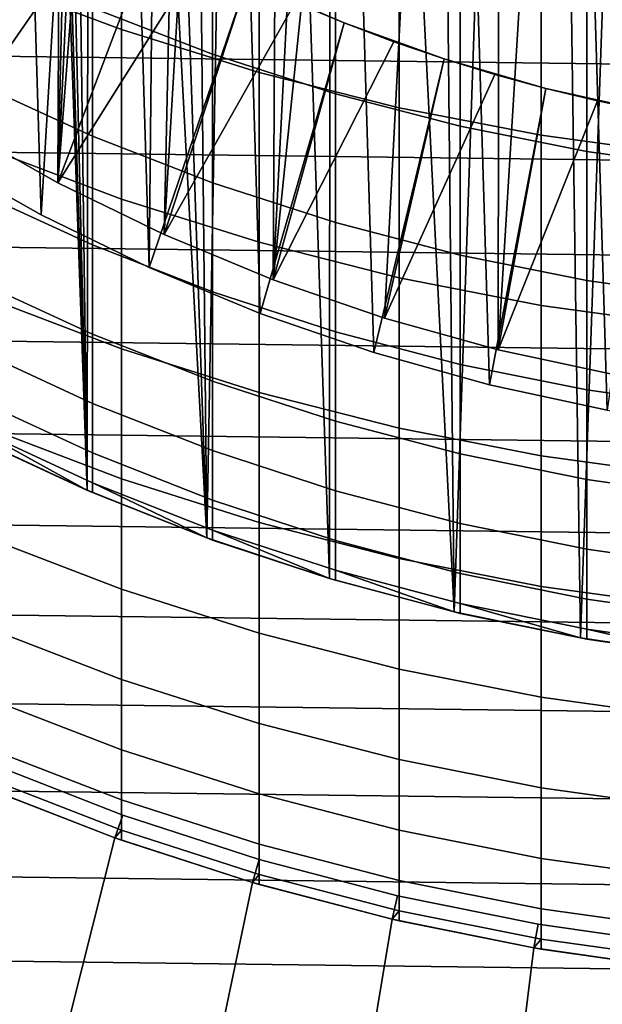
# Model space of a CAD drawing. Header units: metres. Extents: x -28 to 70, y -218 to 28.
# Tile 35 of 256: x -3.92 to -1.51, y -210.58 to -206.5. Entities that reach past the tile are written whole.
import ezdxf

# ---------------------------------------------------------------- set-up
doc = ezdxf.new("R2010")
doc.units = ezdxf.units.M
doc.layers.add('solid_10_261_432_XXX', color=7, linetype='CONTINUOUS')

msp = doc.modelspace()

# ---------------------------------------------------------------- linework, layer by layer
at = {"layer": 'solid_10_261_432_XXX'}
for points in [[(-0.99445, -208.18985, 328.299988), (-1.48705, -191.885132, 328.299988), (-1.974386, -191.989731, 328.299988), (-1.48705, -208.114868, 328.299988)], [(-1.48705, -208.114868, 328.299988), (-1.974386, -191.989731, 328.299988), (-2.454361, -192.123535, 328.299988), (-1.974386, -208.010269, 328.299988)], [(-1.974386, -208.010269, 328.299988), (-2.454361, -192.123535, 328.299988), (-2.925535, -192.286133, 328.299988), (-2.454361, -207.876465, 328.299988)], [(-2.454361, -207.876465, 328.299988), (-2.925535, -192.286133, 328.299988), (-3.385863, -192.476807, 328.299988), (-2.925535, -207.713867, 328.299988)], [(-2.925535, -207.713867, 328.299988), (-3.385863, -192.476807, 328.299988), (-3.834031, -192.695023, 328.299988), (-3.385863, -207.523193, 328.299988)], [(-3.385863, -207.523193, 328.299988), (-3.834031, -192.695023, 328.299988), (-4.267987, -192.939774, 328.299988), (-3.834031, -207.304977, 328.299988)], [(-4.601261, -206.666214, 340.299988), (-4.190503, -193.068207, 340.299988), (-3.764229, -192.827789, 340.299988), (-4.190503, -206.931793, 340.299988)], [(-3.947367, -199.855835, 340.299988), (-4.190503, -206.931793, 340.299988), (-3.764229, -192.827789, 340.299988)], [(-3.834031, -207.304977, 328.299988), (-4.267987, -192.939774, 328.299988), (-4.686577, -193.210419, 328.299988), (-4.267987, -207.060226, 328.299988)], [(-3.926296, -200.432068, 346.299988), (-3.947367, -200.144165, 346.299988), (-4.128985, -208.221405, 346.299988), (-3.643899, -208.447601, 346.299988)], [(-3.926296, -200.432068, 340.299988), (-3.884301, -200.717422, 340.299988), (-4.190503, -206.931793, 340.299988)], [(-3.884301, -200.717422, 346.299988), (-3.926296, -200.432068, 346.299988), (-3.643899, -208.447601, 346.299988)], [(-3.884301, -200.717422, 340.299988), (-3.821566, -200.999054, 340.299988), (-4.190503, -206.931793, 340.299988)], [(-3.821566, -200.999054, 346.299988), (-3.884301, -200.717422, 346.299988), (-3.643899, -208.447601, 346.299988)], [(-3.738421, -201.275421, 340.299988), (-3.764229, -207.172211, 340.299988), (-4.190503, -206.931793, 340.299988), (-3.821566, -200.999054, 340.299988)], [(-3.738421, -201.275421, 346.299988), (-3.821566, -200.999054, 346.299988), (-3.643899, -208.447601, 346.299988)], [(-3.738421, -201.275421, 340.299988), (-3.635398, -201.544785, 340.299988), (-3.764229, -207.172211, 340.299988)], [(-3.635398, -201.544785, 346.299988), (-3.738421, -201.275421, 346.299988), (-3.643899, -208.447601, 346.299988)], [(-3.635398, -201.544785, 340.299988), (-3.512873, -201.806168, 340.299988), (-3.764229, -207.172211, 340.299988)], [(-3.512873, -201.806168, 346.299988), (-3.635398, -201.544785, 346.299988), (-3.643899, -208.447601, 346.299988), (-3.146645, -208.645157, 346.299988)], [(-3.512873, -201.806168, 340.299988), (-3.371723, -202.057663, 340.299988), (-3.764229, -207.172211, 340.299988)], [(-3.371723, -202.057663, 346.299988), (-3.512873, -201.806168, 346.299988), (-3.146645, -208.645157, 346.299988)], [(-3.212488, -202.298355, 340.299988), (-3.324361, -207.386383, 340.299988), (-3.764229, -207.172211, 340.299988), (-3.371723, -202.057663, 340.299988)], [(-3.212488, -202.298355, 346.299988), (-3.371723, -202.057663, 346.299988), (-3.146645, -208.645157, 346.299988)], [(-3.212488, -202.298355, 340.299988), (-3.036155, -202.526718, 340.299988), (-3.324361, -207.386383, 340.299988)], [(-3.036155, -202.526718, 346.299988), (-3.212488, -202.298355, 346.299988), (-3.146645, -208.645157, 346.299988)], [(-2.843642, -202.741562, 340.299988), (-2.872307, -207.573624, 340.299988), (-3.324361, -207.386383, 340.299988), (-3.036155, -202.526718, 340.299988)], [(-2.843642, -202.741562, 346.299988), (-3.036155, -202.526718, 346.299988), (-3.146645, -208.645157, 346.299988), (-2.638545, -208.813522, 346.299988)], [(-2.843642, -202.741562, 340.299988), (-2.635869, -202.941895, 340.299988), (-2.872307, -207.573624, 340.299988)], [(-2.635869, -202.941895, 346.299988), (-2.843642, -202.741562, 346.299988), (-2.638545, -208.813522, 346.299988)], [(-2.635869, -202.941895, 340.299988), (-2.414182, -203.126373, 340.299988), (-2.872307, -207.573624, 340.299988)], [(-2.414182, -203.126373, 346.299988), (-2.635869, -202.941895, 346.299988), (-2.638545, -208.813522, 346.299988), (-2.121712, -208.951996, 346.299988)], [(-2.179435, -203.294327, 340.299988), (-2.409726, -207.733261, 340.299988), (-2.872307, -207.573624, 340.299988), (-2.414182, -203.126373, 340.299988)], [(-2.179435, -203.294327, 346.299988), (-2.414182, -203.126373, 346.299988), (-2.121712, -208.951996, 346.299988)], [(-1.933216, -203.44458, 340.299988), (-1.938515, -207.864609, 340.299988), (-2.409726, -207.733261, 340.299988), (-2.179435, -203.294327, 340.299988)], [(-1.933216, -203.44458, 346.299988), (-2.179435, -203.294327, 346.299988), (-2.121712, -208.951996, 346.299988)], [(-1.676595, -203.576523, 346.299988), (-1.933216, -203.44458, 346.299988), (-2.121712, -208.951996, 346.299988), (-1.5975, -209.060242, 346.299988)], [(-1.933216, -203.44458, 340.299988), (-1.676595, -203.576523, 340.299988), (-1.938515, -207.864609, 340.299988)], [(-1.411013, -203.689377, 340.299988), (-1.459972, -207.967331, 340.299988), (-1.938515, -207.864609, 340.299988), (-1.676595, -203.576523, 340.299988)], [(-1.411013, -203.689377, 346.299988), (-1.676595, -203.576523, 346.299988), (-1.5975, -209.060242, 346.299988)], [(-1.138049, -203.782501, 346.299988), (-1.411013, -203.689377, 346.299988), (-1.5975, -209.060242, 346.299988), (-1.068092, -209.137787, 346.299988)], [(-4.061356, -205.544189, 415.64505), (-4.061356, -206.326477, 412.725525), (-3.501391, -206.536118, 412.778625), (-3.501391, -205.752289, 415.703888)], [(-3.750812, -205.910278, 330.299988), (-3.833928, -207.305038, 330.299988), (-4.26809, -207.060165, 330.299988), (-4.114472, -205.663132, 330.299988)], [(15.980237, -206.495728, 225.5), (-16.138878, -206.090897, 225.5), (-16.28726, -205.68222, 225.5), (16.138878, -206.090897, 225.5)], [(-3.501391, -205.752289, 415.703888), (-3.501391, -206.536118, 412.778625), (-2.929983, -206.714401, 412.823761), (-2.929983, -205.92926, 415.753937)], [(-1.040938, -205.801239, 412.592499), (-1.040938, -206.499313, 409.667053), (-1.571201, -206.425079, 409.650421), (-1.571201, -205.727478, 412.573822)], [(-4.601263, -206.666214, 337.799988), (-4.190511, -206.931778, 337.799988), (-3.750821, -205.910278, 336.700012), (-3.93452, -205.789612, 336.700012)], [(-3.122935, -206.023926, 409.560516), (-3.122935, -206.638382, 406.630066), (-3.621314, -206.445587, 406.592407), (-3.621314, -205.832245, 409.517548)], [(-4.190511, -206.931778, 337.799988), (-3.563346, -206.025162, 336.700012), (-3.750821, -205.910278, 336.700012)], [(-3.372295, -206.13414, 330.299988), (-3.385913, -207.523178, 330.299988), (-3.833928, -207.305038, 330.299988), (-3.750812, -205.910278, 330.299988)], [(-2.929983, -205.92926, 415.753937), (-2.929983, -206.714401, 412.823761), (-2.348998, -206.860748, 412.860809), (-2.348998, -206.074524, 415.795013)], [(-4.190511, -206.931778, 337.799988), (-3.764219, -207.172211, 337.799988), (-3.372288, -206.13414, 336.700012), (-3.563346, -206.025162, 336.700012)], [(-2.613968, -206.186981, 409.597046), (-2.613968, -206.802368, 406.662109), (-3.122935, -206.638382, 406.630066), (-3.122935, -206.023926, 409.560516)], [(-2.348998, -206.074524, 415.795013), (-2.348998, -206.860748, 412.860809), (-1.760336, -206.97467, 412.889679), (-1.760336, -206.187607, 415.826996)], [(15.811432, -206.896454, 225.5), (-15.980238, -206.495728, 225.5), (-16.138878, -206.090897, 225.5), (15.980237, -206.495728, 225.5)], [(-3.764219, -207.172211, 337.799988), (-3.177867, -206.237076, 336.700012), (-3.372288, -206.13414, 336.700012)], [(-3.372295, -206.13414, 330.299988), (-2.980437, -206.333801, 330.299988), (-3.385913, -207.523178, 330.299988)], [(-2.096138, -206.320847, 409.627045), (-2.096138, -206.937012, 406.688416), (-2.613968, -206.802368, 406.662109), (-2.613968, -206.186981, 409.597046)], [(-1.760336, -206.187607, 415.826996), (-1.760336, -206.97467, 412.889679), (-1.16592, -207.055786, 412.910217), (-1.16592, -206.268127, 415.849762)], [(-3.621314, -206.445587, 406.592407), (-3.621314, -206.978088, 403.651489), (-4.107415, -206.756058, 403.614441), (-4.107415, -206.224655, 406.549255)], [(-3.764219, -207.172211, 337.799988), (-3.324364, -207.386383, 337.799988), (-2.980436, -206.333801, 336.700012), (-3.177867, -206.237076, 336.700012)], [(-4.061356, -206.326477, 412.725525), (-4.061356, -207.028015, 409.785553), (-3.501391, -207.239044, 409.832825), (-3.501391, -206.536118, 412.778625)], [(-2.576905, -206.508423, 330.299988), (-2.925491, -207.713882, 330.299988), (-3.385913, -207.523178, 330.299988), (-2.980437, -206.333801, 330.299988)], [(-3.324364, -207.386383, 337.799988), (-2.780093, -206.424255, 336.700012), (-2.980436, -206.333801, 336.700012)], [(-2.780093, -206.424255, 336.700012), (-2.576915, -206.508423, 336.700012), (-2.576905, -206.508423, 330.299988), (-2.980437, -206.333801, 330.299988)], [(-1.571201, -206.425079, 409.650421), (-1.571201, -207.041855, 406.708893), (-2.096138, -206.937012, 406.688416), (-2.096138, -206.320847, 409.627045)], [(-3.122935, -206.638382, 406.630066), (-3.122935, -207.171844, 403.683807), (-3.621314, -206.978088, 403.651489), (-3.621314, -206.445587, 406.592407)], [(-3.324364, -207.386383, 337.799988), (-2.872313, -207.573624, 337.799988), (-2.576915, -206.508423, 336.700012), (-2.780093, -206.424255, 336.700012)], [(-1.040938, -206.499313, 409.667053), (-1.040938, -207.116516, 406.72348), (-1.571201, -207.041855, 406.708893), (-1.571201, -206.425079, 409.650421)], [(15.632599, -207.292755, 225.5), (-15.811433, -206.896454, 225.5), (-15.980238, -206.495728, 225.5), (15.811432, -206.896454, 225.5)], [(-3.501391, -206.536118, 412.778625), (-3.501391, -207.239044, 409.832825), (-2.929983, -207.418518, 409.873047), (-2.929983, -206.714401, 412.823761)], [(-2.163066, -206.65741, 330.299988), (-2.45434, -207.876465, 330.299988), (-2.925491, -207.713882, 330.299988), (-2.576905, -206.508423, 330.299988)], [(-2.872313, -207.573624, 337.799988), (-2.371135, -206.586182, 336.700012), (-2.576915, -206.508423, 336.700012)], [(-2.576915, -206.508423, 336.700012), (-2.371135, -206.586182, 336.700012), (-2.576905, -206.508423, 330.299988)], [(-2.371135, -206.586182, 336.700012), (-2.163055, -206.65741, 336.700012), (-2.163066, -206.65741, 330.299988), (-2.576905, -206.508423, 330.299988)], [(-2.872313, -207.573624, 337.799988), (-2.409715, -207.733261, 337.799988), (-2.163055, -206.65741, 336.700012), (-2.371135, -206.586182, 336.700012)], [(-2.613968, -206.802368, 406.662109), (-2.613968, -207.33667, 403.711334), (-3.122935, -207.171844, 403.683807), (-3.122935, -206.638382, 406.630066)], [(-1.740883, -206.780075, 330.299988), (-1.974421, -208.010254, 330.299988), (-2.45434, -207.876465, 330.299988), (-2.163066, -206.65741, 330.299988)], [(-2.409715, -207.733261, 337.799988), (-1.952968, -206.722046, 336.700012), (-2.163055, -206.65741, 336.700012)], [(-1.952968, -206.722046, 336.700012), (-1.740887, -206.78006, 336.700012), (-1.740883, -206.780075, 330.299988), (-2.163066, -206.65741, 330.299988)], [(-2.163055, -206.65741, 336.700012), (-1.952968, -206.722046, 336.700012), (-2.163066, -206.65741, 330.299988)], [(-2.929983, -206.714401, 412.823761), (-2.929983, -207.418518, 409.873047), (-2.348998, -207.565811, 409.906067), (-2.348998, -206.860748, 412.860809)], [(-2.409715, -207.733261, 337.799988), (-1.938521, -207.864609, 337.799988), (-1.740887, -206.78006, 336.700012), (-1.952968, -206.722046, 336.700012)], [(-3.621314, -206.978088, 403.651489), (-3.621314, -207.429367, 400.696991), (-4.107415, -207.20639, 400.666077), (-4.107415, -206.756058, 403.614441)], [(-1.311593, -206.876022, 330.299988), (-1.487003, -208.114883, 330.299988), (-1.974421, -208.010254, 330.299988), (-1.740883, -206.780075, 330.299988)], [(-1.938521, -207.864609, 337.799988), (-1.527025, -206.831406, 336.700012), (-1.740887, -206.78006, 336.700012)], [(-1.740887, -206.78006, 336.700012), (-1.527025, -206.831406, 336.700012), (-1.740883, -206.780075, 330.299988)], [(-1.527025, -206.831406, 336.700012), (-1.311601, -206.876022, 336.700012), (-1.311593, -206.876022, 330.299988), (-1.740883, -206.780075, 330.299988)], [(-2.096138, -206.937012, 406.688416), (-2.096138, -207.471985, 403.733887), (-2.613968, -207.33667, 403.711334), (-2.613968, -206.802368, 406.662109)], [(-2.348998, -206.860748, 412.860809), (-2.348998, -207.565811, 409.906067), (-1.760336, -207.680481, 409.931763), (-1.760336, -206.97467, 412.889679)], [(-1.938521, -207.864609, 337.799988), (-1.459976, -207.967331, 337.799988), (-1.311601, -206.876022, 336.700012), (-1.527025, -206.831406, 336.700012)], [(15.443833, -207.684433, 225.5), (-15.632599, -207.292755, 225.5), (-15.811433, -206.896454, 225.5), (15.632599, -207.292755, 225.5)], [(-3.764219, -207.172211, 337.799988), (-4.190511, -206.931778, 337.799988), (-4.190503, -206.931793, 340.299988), (-3.764229, -207.172211, 340.299988)], [(-1.571201, -207.041855, 406.708893), (-1.571201, -207.577332, 403.751495), (-2.096138, -207.471985, 403.733887), (-2.096138, -206.937012, 406.688416)], [(-3.122935, -207.171844, 403.683807), (-3.122935, -207.623932, 400.723969), (-3.621314, -207.429367, 400.696991), (-3.621314, -206.978088, 403.651489)], [(-1.760336, -206.97467, 412.889679), (-1.760336, -207.680481, 409.931763), (-1.16592, -207.762146, 409.950073), (-1.16592, -207.055786, 412.910217)], [(-4.061356, -207.028015, 409.785553), (-4.061356, -207.648285, 406.827332), (-3.501391, -207.860535, 406.868805), (-3.501391, -207.239044, 409.832825)], [(-3.834031, -207.304977, 328.299988), (-4.267987, -207.060226, 328.299988), (-4.26809, -207.060165, 330.299988), (-3.833928, -207.305038, 330.299988)], [(-1.040938, -207.116516, 406.72348), (-1.040938, -207.652374, 403.764008), (-1.571201, -207.577332, 403.751495), (-1.571201, -207.041855, 406.708893)], [(-3.324364, -207.386383, 337.799988), (-3.764219, -207.172211, 337.799988), (-3.764229, -207.172211, 340.299988), (-3.324361, -207.386383, 340.299988)], [(-2.613968, -207.33667, 403.711334), (-2.613968, -207.789444, 400.746918), (-3.122935, -207.623932, 400.723969), (-3.122935, -207.171844, 403.683807)], [(-3.621314, -207.429367, 400.696991), (-3.621314, -207.799042, 397.731201), (-4.107415, -207.575302, 397.706421), (-4.107415, -207.20639, 400.666077)], [(-3.501391, -207.239044, 409.832825), (-3.501391, -207.860535, 406.868805), (-2.929983, -208.041046, 406.904053), (-2.929983, -207.418518, 409.873047)], [(15.245238, -208.071259, 225.5), (-15.443832, -207.684433, 225.5), (-15.632599, -207.292755, 225.5), (15.443833, -207.684433, 225.5)], [(-3.385863, -207.523193, 328.299988), (-3.834031, -207.304977, 328.299988), (-3.833928, -207.305038, 330.299988), (-3.385913, -207.523178, 330.299988)], [(-2.096138, -207.471985, 403.733887), (-2.096138, -207.925323, 400.765778), (-2.613968, -207.789444, 400.746918), (-2.613968, -207.33667, 403.711334)], [(-2.872313, -207.573624, 337.799988), (-3.324364, -207.386383, 337.799988), (-3.324361, -207.386383, 340.299988), (-2.872307, -207.573624, 340.299988)], [(-3.122935, -207.623932, 400.723969), (-3.122935, -207.994293, 397.752808), (-3.621314, -207.799042, 397.731201), (-3.621314, -207.429367, 400.696991)], [(-2.929983, -207.418518, 409.873047), (-2.929983, -208.041046, 406.904053), (-2.348998, -208.189209, 406.933014), (-2.348998, -207.565811, 409.906067)], [(-1.571201, -207.577332, 403.751495), (-1.571201, -208.031128, 400.780457), (-2.096138, -207.925323, 400.765778), (-2.096138, -207.471985, 403.733887)], [(-2.925535, -207.713867, 328.299988), (-3.385863, -207.523193, 328.299988), (-3.385913, -207.523178, 330.299988), (-2.925491, -207.713882, 330.299988)], [(-3.621314, -207.799042, 397.731201), (-3.621314, -208.086868, 394.756348), (-4.107415, -207.862534, 394.737732), (-4.107415, -207.575302, 397.706421)], [(-2.409715, -207.733261, 337.799988), (-2.872313, -207.573624, 337.799988), (-2.872307, -207.573624, 340.299988), (-2.409726, -207.733261, 340.299988)], [(-2.348998, -207.565811, 409.906067), (-2.348998, -208.189209, 406.933014), (-1.760336, -208.304535, 406.955536), (-1.760336, -207.680481, 409.931763)], [(-1.040938, -207.652374, 403.764008), (-1.040938, -208.106491, 400.790894), (-1.571201, -208.031128, 400.780457), (-1.571201, -207.577332, 403.751495)], [(-2.613968, -207.789444, 400.746918), (-2.613968, -208.16037, 397.771179), (-3.122935, -207.994293, 397.752808), (-3.122935, -207.623932, 400.723969)], [(-4.061356, -207.648285, 406.827332), (-4.061356, -208.186813, 403.85318), (-3.501391, -208.400131, 403.888794), (-3.501391, -207.860535, 406.868805)], [(-1.760336, -207.680481, 409.931763), (-1.760336, -208.304535, 406.955536), (-1.16592, -208.386658, 406.971588), (-1.16592, -207.762146, 409.950073)], [(15.036974, -208.452927, 225.5), (-15.245236, -208.071259, 225.5), (-15.443832, -207.684433, 225.5), (15.245238, -208.071259, 225.5)], [(-2.454361, -207.876465, 328.299988), (-2.925535, -207.713867, 328.299988), (-2.925491, -207.713882, 330.299988), (-2.45434, -207.876465, 330.299988)], [(-1.938521, -207.864609, 337.799988), (-2.409715, -207.733261, 337.799988), (-2.409726, -207.733261, 340.299988), (-1.938515, -207.864609, 340.299988)], [(-3.122935, -207.994293, 397.752808), (-3.122935, -208.282639, 394.772552), (-3.621314, -208.086868, 394.756348), (-3.621314, -207.799042, 397.731201)], [(-2.096138, -207.925323, 400.765778), (-2.096138, -208.296722, 397.786285), (-2.613968, -208.16037, 397.771179), (-2.613968, -207.789444, 400.746918)], [(-3.621314, -208.086868, 394.756348), (-3.621314, -208.292618, 391.774658), (-4.107415, -208.067856, 391.762268), (-4.107415, -207.862534, 394.737732)], [(-3.501391, -207.860535, 406.868805), (-3.501391, -208.400131, 403.888794), (-2.929983, -208.581528, 403.919067), (-2.929983, -208.041046, 406.904053)], [(-1.974386, -208.010269, 328.299988), (-2.454361, -207.876465, 328.299988), (-2.45434, -207.876465, 330.299988), (-1.974421, -208.010254, 330.299988)], [(-1.459976, -207.967331, 337.799988), (-1.938521, -207.864609, 337.799988), (-1.938515, -207.864609, 340.299988), (-1.459972, -207.967331, 340.299988)], [(-1.571201, -208.031128, 400.780457), (-1.571201, -208.402893, 397.798035), (-2.096138, -208.296722, 397.786285), (-2.096138, -207.925323, 400.765778)], [(-2.613968, -208.16037, 397.771179), (-2.613968, -208.449158, 394.786346), (-3.122935, -208.282639, 394.772552), (-3.122935, -207.994293, 397.752808)], [(-2.929983, -208.041046, 406.904053), (-2.929983, -208.581528, 403.919067), (-2.348998, -208.730423, 403.943909), (-2.348998, -208.189209, 406.933014)], [(-1.48705, -208.114868, 328.299988), (-1.974386, -208.010269, 328.299988), (-1.974421, -208.010254, 330.299988), (-1.487003, -208.114883, 330.299988)], [(-1.040938, -208.106491, 400.790894), (-1.040938, -208.478516, 397.806396), (-1.571201, -208.402893, 397.798035), (-1.571201, -208.031128, 400.780457)], [(14.819157, -208.829224, 225.5), (-15.036973, -208.452927, 225.5), (-15.245236, -208.071259, 225.5), (15.036974, -208.452927, 225.5)], [(-3.621314, -208.292618, 391.774658), (-3.621314, -208.416122, 388.788483), (-4.107415, -208.191101, 388.782257), (-4.107415, -208.067856, 391.762268)], [(-3.122935, -208.282639, 394.772552), (-3.122935, -208.488754, 391.785492), (-3.621314, -208.292618, 391.774658), (-3.621314, -208.086868, 394.756348)], [(-2.096138, -208.296722, 397.786285), (-2.096138, -208.585876, 394.797668), (-2.613968, -208.449158, 394.786346), (-2.613968, -208.16037, 397.771179)], [(-3.643934, -208.447586, 385.799988), (-4.107415, -208.232208, 385.799988), (-4.107415, -208.191101, 388.782257)], [(-3.621314, -208.416122, 388.788483), (-3.621314, -208.457306, 385.799988), (-3.643934, -208.447586, 385.799988), (-4.107415, -208.191101, 388.782257)], [(-4.061356, -208.186813, 403.85318), (-4.061356, -208.643173, 400.865326), (-3.501391, -208.857391, 400.89502), (-3.501391, -208.400131, 403.888794)], [(-2.348998, -208.189209, 406.933014), (-2.348998, -208.730423, 403.943909), (-1.760336, -208.846344, 403.963226), (-1.760336, -208.304535, 406.955536)], [(-3.643899, -208.447601, 346.299988), (-4.128985, -208.221405, 346.299988), (-4.107415, -208.232208, 385.799988), (-3.643934, -208.447586, 385.799988)], [(-3.122935, -208.488754, 391.785492), (-3.122935, -208.612488, 388.793884), (-3.621314, -208.416122, 388.788483), (-3.621314, -208.292618, 391.774658)], [(-2.613968, -208.449158, 394.786346), (-2.613968, -208.655594, 391.794708), (-3.122935, -208.488754, 391.785492), (-3.122935, -208.282639, 394.772552)], [(-1.571201, -208.402893, 397.798035), (-1.571201, -208.692322, 394.806488), (-2.096138, -208.585876, 394.797668), (-2.096138, -208.296722, 397.786285)], [(-1.760336, -208.304535, 406.955536), (-1.760336, -208.846344, 403.963226), (-1.16592, -208.928879, 403.97702), (-1.16592, -208.386658, 406.971588)], [(-3.146585, -208.645172, 385.799988), (-3.621314, -208.457306, 385.799988), (-3.621314, -208.416122, 388.788483)], [(-3.122935, -208.612488, 388.793884), (-3.122935, -208.653748, 385.799988), (-3.146585, -208.645172, 385.799988), (-3.621314, -208.416122, 388.788483)], [(-3.501391, -208.400131, 403.888794), (-3.501391, -208.857391, 400.89502), (-2.929983, -209.039566, 400.920288), (-2.929983, -208.581528, 403.919067)], [(-1.040938, -208.478516, 397.806396), (-1.040938, -208.768143, 394.812775), (-1.571201, -208.692322, 394.806488), (-1.571201, -208.402893, 397.798035)], [(14.591901, -209.199936, 225.5), (-14.819156, -208.829224, 225.5), (-15.036973, -208.452927, 225.5), (14.819157, -208.829224, 225.5)], [(-3.146645, -208.645157, 346.299988), (-3.643899, -208.447601, 346.299988), (-3.643934, -208.447586, 385.799988), (-3.621314, -208.457306, 385.799988)], [(-3.146645, -208.645157, 346.299988), (-3.621314, -208.457306, 385.799988), (-3.146585, -208.645172, 385.799988)], [(-2.096138, -208.585876, 394.797668), (-2.096138, -208.792572, 391.802246), (-2.613968, -208.655594, 391.794708), (-2.613968, -208.449158, 394.786346)], [(-2.613968, -208.655594, 391.794708), (-2.613968, -208.779526, 388.798492), (-3.122935, -208.612488, 388.793884), (-3.122935, -208.488754, 391.785492)], [(-2.929983, -208.581528, 403.919067), (-2.929983, -209.039566, 400.920288), (-2.348998, -209.189087, 400.94101), (-2.348998, -208.730423, 403.943909)], [(-2.63859, -208.813507, 385.799988), (-3.122935, -208.653748, 385.799988), (-3.122935, -208.612488, 388.793884)], [(-2.613968, -208.779526, 388.798492), (-2.613968, -208.820831, 385.799988), (-2.63859, -208.813507, 385.799988), (-3.122935, -208.612488, 388.793884)], [(-1.571201, -208.692322, 394.806488), (-1.571201, -208.899231, 391.808136), (-2.096138, -208.792572, 391.802246), (-2.096138, -208.585876, 394.797668)], [(-4.061356, -208.643173, 400.865326), (-4.061356, -209.017044, 397.865997), (-3.501391, -209.231995, 397.889801), (-3.501391, -208.857391, 400.89502)], [(-3.146645, -208.645157, 346.299988), (-3.146585, -208.645172, 385.799988), (-3.122935, -208.653748, 385.799988)], [(-2.638545, -208.813522, 346.299988), (-3.146645, -208.645157, 346.299988), (-3.122935, -208.653748, 385.799988), (-2.63859, -208.813507, 385.799988)], [(-2.096138, -208.792572, 391.802246), (-2.096138, -208.916656, 388.802277), (-2.613968, -208.779526, 388.798492), (-2.613968, -208.655594, 391.794708)], [(-1.040938, -208.768143, 394.812775), (-1.040938, -208.975189, 391.812317), (-1.571201, -208.899231, 391.808136), (-1.571201, -208.692322, 394.806488)], [(-2.348998, -208.730423, 403.943909), (-2.348998, -209.189087, 400.94101), (-1.760336, -209.305481, 400.957153), (-1.760336, -208.846344, 403.963226)], [(-2.121666, -208.952011, 385.799988), (-2.613968, -208.820831, 385.799988), (-2.613968, -208.779526, 388.798492)], [(-2.096138, -208.916656, 388.802277), (-2.096138, -208.958023, 385.799988), (-2.121666, -208.952011, 385.799988), (-2.613968, -208.779526, 388.798492)], [(-2.121712, -208.951996, 346.299988), (-2.638545, -208.813522, 346.299988), (-2.63859, -208.813507, 385.799988), (-2.613968, -208.820831, 385.799988)], [(-2.121712, -208.951996, 346.299988), (-2.613968, -208.820831, 385.799988), (-2.121666, -208.952011, 385.799988)], [(-1.571201, -208.899231, 391.808136), (-1.571201, -209.023422, 388.805206), (-2.096138, -208.916656, 388.802277), (-2.096138, -208.792572, 391.802246)], [(14.355394, -209.564789, 225.5), (-14.591902, -209.199936, 225.5), (-14.819156, -208.829224, 225.5), (14.591901, -209.199936, 225.5)], [(-3.501391, -208.857391, 400.89502), (-3.501391, -209.231995, 397.889801), (-2.929983, -209.414795, 397.910034), (-2.929983, -209.039566, 400.920288)], [(-1.760336, -208.846344, 403.963226), (-1.760336, -209.305481, 400.957153), (-1.16592, -209.388367, 400.968658), (-1.16592, -208.928879, 403.97702)], [(-1.040938, -208.975189, 391.812317), (-1.040938, -209.099487, 388.807312), (-1.571201, -209.023422, 388.805206), (-1.571201, -208.899231, 391.808136)], [(-1.597563, -209.060226, 385.799988), (-2.096138, -208.958023, 385.799988), (-2.096138, -208.916656, 388.802277)], [(-1.571201, -209.023422, 388.805206), (-1.571201, -209.064835, 385.799988), (-1.597563, -209.060226, 385.799988), (-2.096138, -208.916656, 388.802277)], [(-2.121712, -208.951996, 346.299988), (-2.121666, -208.952011, 385.799988), (-2.096138, -208.958023, 385.799988)], [(-1.5975, -209.060242, 346.299988), (-2.121712, -208.951996, 346.299988), (-2.096138, -208.958023, 385.799988), (-1.597563, -209.060226, 385.799988)], [(-4.061356, -209.017044, 397.865997), (-4.061356, -209.308121, 394.857513), (-3.501391, -209.523636, 394.875397), (-3.501391, -209.231995, 397.889801)], [(-1.068055, -209.137787, 385.799988), (-1.571201, -209.064835, 385.799988), (-1.571201, -209.023422, 388.805206)], [(-1.040938, -209.099487, 388.807312), (-1.040938, -209.140915, 385.799988), (-1.068055, -209.137787, 385.799988), (-1.571201, -209.023422, 388.805206)], [(-2.929983, -209.039566, 400.920288), (-2.929983, -209.414795, 397.910034), (-2.348998, -209.564835, 397.926636), (-2.348998, -209.189087, 400.94101)], [(-1.5975, -209.060242, 346.299988), (-1.597563, -209.060226, 385.799988), (-1.571201, -209.064835, 385.799988)], [(-1.068092, -209.137787, 346.299988), (-1.5975, -209.060242, 346.299988), (-1.571201, -209.064835, 385.799988), (-1.068055, -209.137787, 385.799988)], [(-2.348998, -209.189087, 400.94101), (-2.348998, -209.564835, 397.926636), (-1.760336, -209.681625, 397.939545), (-1.760336, -209.305481, 400.957153)], [(14.109774, -209.923553, 225.5), (-14.355396, -209.564789, 225.5), (-14.591902, -209.199936, 225.5), (14.355394, -209.564789, 225.5)], [(-3.501391, -209.231995, 397.889801), (-3.501391, -209.523636, 394.875397), (-2.929983, -209.706924, 394.890564), (-2.929983, -209.414795, 397.910034)], [(-4.061356, -209.308121, 394.857513), (-4.061356, -209.51619, 391.842163), (-3.501391, -209.732117, 391.854095), (-3.501391, -209.523636, 394.875397)], [(-1.760336, -209.305481, 400.957153), (-1.760336, -209.681625, 397.939545), (-1.16592, -209.764801, 397.948761), (-1.16592, -209.388367, 400.968658)], [(-2.929983, -209.414795, 397.910034), (-2.929983, -209.706924, 394.890564), (-2.348998, -209.857376, 394.903046), (-2.348998, -209.564835, 397.926636)], [(-4.061356, -209.51619, 391.842163), (-4.061356, -209.641098, 388.822235), (-3.501391, -209.857269, 388.828186), (-3.501391, -209.732117, 391.854095)], [(-3.501391, -209.523636, 394.875397), (-3.501391, -209.732117, 391.854095), (-2.929983, -209.915756, 391.864227), (-2.929983, -209.706924, 394.890564)], [(13.855166, -210.276031, 225.5), (-14.109776, -209.923538, 225.5), (-14.355396, -209.564789, 225.5), (14.109774, -209.923553, 225.5)], [(-4.048389, -209.579697, 346.299988), (-3.494956, -209.795166, 346.299988), (-3.528576, -209.889343, 346.399994), (-4.087292, -209.671814, 346.399994)], [(-3.494956, -209.795166, 346.299988), (-4.048389, -209.579697, 346.299988), (-4.087292, -209.671814, 346.200012), (-3.528576, -209.889343, 346.200012)], [(-2.348998, -209.564835, 397.926636), (-2.348998, -209.857376, 394.903046), (-1.760336, -209.974487, 394.91275), (-1.760336, -209.681625, 397.939545)], [(-4.061356, -209.641098, 388.822235), (-4.061356, -209.682739, 385.799988), (-3.528519, -209.889359, 385.799988), (-3.501391, -209.857269, 388.828186)], [(-3.528507, -209.889374, 327), (-4.087338, -209.671799, 327), (-4.515714, -211.117935, 327), (-3.89635, -211.349823, 327)], [(-4.087338, -209.671799, 327), (-3.528507, -209.889374, 327), (-3.528576, -209.889343, 346.200012), (-4.087292, -209.671814, 346.200012)], [(-4.087292, -209.671814, 346.399994), (-3.528576, -209.889343, 346.399994), (-3.528519, -209.889359, 385.799988), (-4.061356, -209.682739, 385.799988)], [(-1.760336, -209.681625, 397.939545), (-1.760336, -209.974487, 394.91275), (-1.16592, -210.057877, 394.919647), (-1.16592, -209.764801, 397.948761)], [(-2.929983, -209.706924, 394.890564), (-2.929983, -209.915756, 391.864227), (-2.348998, -210.066483, 391.872528), (-2.348998, -209.857376, 394.903046)], [(-3.501391, -209.732117, 391.854095), (-3.501391, -209.857269, 388.828186), (-2.929983, -210.041122, 388.833252), (-2.929983, -209.915756, 391.864227)], [(-3.494956, -209.795166, 346.299988), (-2.929943, -209.978745, 346.299988), (-2.958155, -210.074692, 346.399994), (-3.528576, -209.889343, 346.399994)], [(-2.929943, -209.978745, 346.299988), (-3.494956, -209.795166, 346.299988), (-3.528576, -209.889343, 346.200012), (-2.958155, -210.074692, 346.200012)], [(-3.528519, -209.889359, 385.799988), (-3.501391, -209.899002, 385.799988), (-3.501391, -209.857269, 388.828186)], [(-3.501391, -209.857269, 388.828186), (-3.501391, -209.899002, 385.799988), (-2.958192, -210.074677, 385.799988), (-2.929983, -210.041122, 388.833252)], [(-2.348998, -209.857376, 394.903046), (-2.348998, -210.066483, 391.872528), (-1.760336, -210.183823, 391.878998), (-1.760336, -209.974487, 394.91275)], [(13.591774, -210.621964, 225.5), (-13.855166, -210.276031, 225.5), (-14.109776, -209.923538, 225.5), (13.855166, -210.276031, 225.5)], [(-2.958204, -210.074677, 327), (-3.528507, -209.889374, 327), (-3.89635, -211.349823, 327), (-3.26529, -211.547195, 327)], [(-3.528576, -209.889343, 346.399994), (-2.958155, -210.074692, 346.399994), (-3.501391, -209.899002, 385.799988), (-3.528519, -209.889359, 385.799988)], [(-3.528507, -209.889374, 327), (-2.958204, -210.074677, 327), (-2.958155, -210.074692, 346.200012), (-3.528576, -209.889343, 346.200012)], [(-2.958155, -210.074692, 346.399994), (-2.958192, -210.074677, 385.799988), (-3.501391, -209.899002, 385.799988)], [(-2.929983, -209.915756, 391.864227), (-2.929983, -210.041122, 388.833252), (-2.348998, -210.192017, 388.837433), (-2.348998, -210.066483, 391.872528)], [(-2.929943, -209.978745, 346.299988), (-2.355635, -210.129715, 346.299988), (-2.37824, -210.227127, 346.399994), (-2.958155, -210.074692, 346.399994)], [(-2.355635, -210.129715, 346.299988), (-2.929943, -209.978745, 346.299988), (-2.958155, -210.074692, 346.200012), (-2.37824, -210.227127, 346.200012)], [(-1.760336, -209.974487, 394.91275), (-1.760336, -210.183823, 391.878998), (-1.16592, -210.26738, 391.883606), (-1.16592, -210.057877, 394.919647)], [(-2.958192, -210.074677, 385.799988), (-2.929983, -210.082916, 385.799988), (-2.929983, -210.041122, 388.833252)], [(-2.929983, -210.041122, 388.833252), (-2.929983, -210.082916, 385.799988), (-2.378216, -210.227127, 385.799988), (-2.348998, -210.192017, 388.837433)], [(-2.378213, -210.227127, 327), (-2.958204, -210.074677, 327), (-3.26529, -211.547195, 327), (-2.62415, -211.709564, 327)], [(-2.958204, -210.074677, 327), (-2.378213, -210.227127, 327), (-2.37824, -210.227127, 346.200012), (-2.958155, -210.074692, 346.200012)], [(-2.958155, -210.074692, 346.399994), (-2.929983, -210.082916, 385.799988), (-2.958192, -210.074677, 385.799988)], [(-2.958155, -210.074692, 346.399994), (-2.37824, -210.227127, 346.399994), (-2.378216, -210.227127, 385.799988), (-2.929983, -210.082916, 385.799988)], [(-2.348998, -210.066483, 391.872528), (-2.348998, -210.192017, 388.837433), (-1.760336, -210.309494, 388.840668), (-1.760336, -210.183823, 391.878998)], [(-2.355635, -210.129715, 346.299988), (-1.773349, -210.247696, 346.299988), (-1.790448, -210.346222, 346.399994), (-2.37824, -210.227127, 346.399994)], [(-1.773349, -210.247696, 346.299988), (-2.355635, -210.129715, 346.299988), (-2.37824, -210.227127, 346.200012), (-1.790448, -210.346222, 346.200012)], [(-2.378216, -210.227127, 385.799988), (-2.348998, -210.233871, 385.799988), (-2.348998, -210.192017, 388.837433)], [(-2.348998, -210.192017, 388.837433), (-2.348998, -210.233871, 385.799988), (-1.790483, -210.346222, 385.799988), (-1.760336, -210.309494, 388.840668)], [(-1.760336, -210.183823, 391.878998), (-1.760336, -210.309494, 388.840668), (-1.16592, -210.393143, 388.842957), (-1.16592, -210.26738, 391.883606)], [(-1.790474, -210.346222, 327), (-2.378213, -210.227127, 327), (-2.62415, -211.709564, 327), (-1.975155, -211.836334, 327)], [(-2.37824, -210.227127, 346.399994), (-1.790448, -210.346222, 346.399994), (-2.348998, -210.233871, 385.799988), (-2.378216, -210.227127, 385.799988)], [(-2.378213, -210.227127, 327), (-1.790474, -210.346222, 327), (-1.790448, -210.346222, 346.200012), (-2.37824, -210.227127, 346.200012)], [(-1.790448, -210.346222, 346.399994), (-1.790483, -210.346222, 385.799988), (-2.348998, -210.233871, 385.799988)], [(-1.773349, -210.247696, 346.299988), (-1.185564, -210.332199, 346.299988), (-1.196907, -210.431564, 346.399994), (-1.790448, -210.346222, 346.399994)], [(-1.185564, -210.332199, 346.299988), (-1.773349, -210.247696, 346.299988), (-1.790448, -210.346222, 346.200012), (-1.196907, -210.431564, 346.200012)], [(13.319755, -210.961136, 225.5), (-13.591772, -210.621964, 225.5), (-13.855166, -210.276031, 225.5), (13.591774, -210.621964, 225.5)], [(-1.790483, -210.346222, 385.799988), (-1.760336, -210.351395, 385.799988), (-1.760336, -210.309494, 388.840668)], [(-1.760336, -210.309494, 388.840668), (-1.760336, -210.351395, 385.799988), (-1.19691, -210.431564, 385.799988), (-1.16592, -210.393143, 388.842957)], [(-1.196921, -210.431549, 327), (-1.790474, -210.346222, 327), (-1.975155, -211.836334, 327), (-1.320081, -211.92717, 327)], [(-1.790448, -210.346222, 346.399994), (-1.760336, -210.351395, 385.799988), (-1.790483, -210.346222, 385.799988)], [(-1.790474, -210.346222, 327), (-1.196921, -210.431549, 327), (-1.196907, -210.431564, 346.200012), (-1.790448, -210.346222, 346.200012)], [(-1.790448, -210.346222, 346.399994), (-1.196907, -210.431564, 346.399994), (-1.19691, -210.431564, 385.799988), (-1.760336, -210.351395, 385.799988)]]:
    msp.add_3dface(points, dxfattribs=at)

doc.saveas('drawing.dxf')
